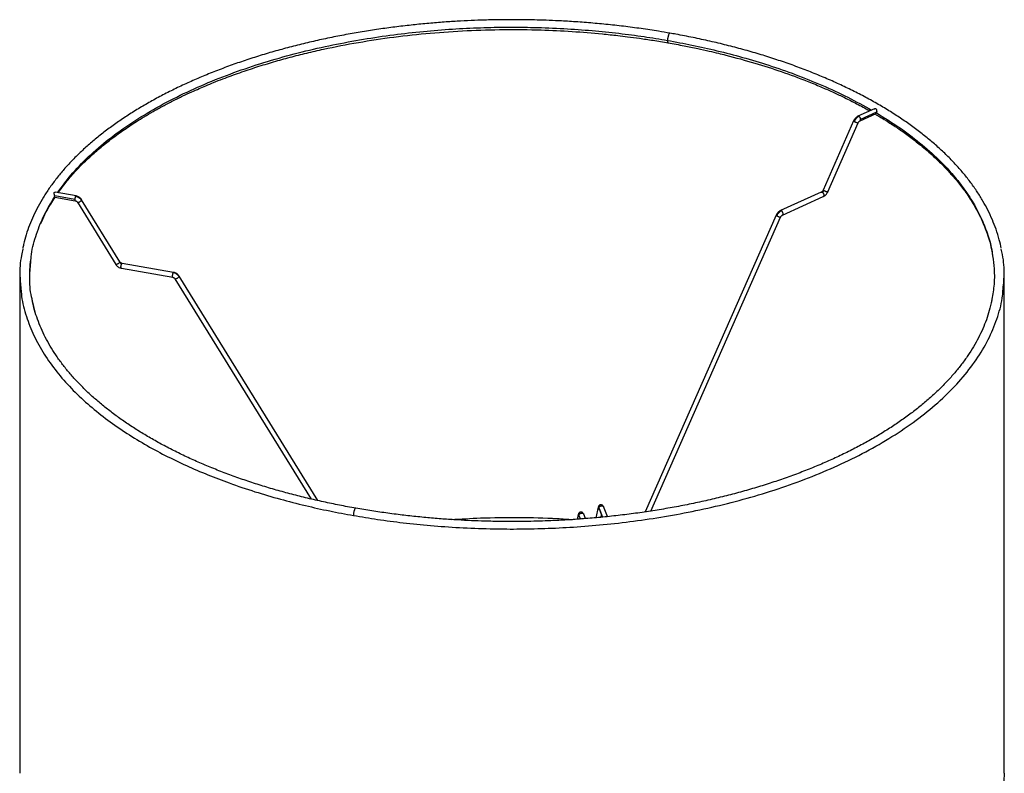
# Paper-space layout '_Trimétrica' of a CAD drawing. Header units: millimetres. Extents: x -243 to 157, y -192 to 554.
# Tile 2 of 2: x -243 to 157, y 248 to 554. Entities that reach past the tile are written whole.
import ezdxf

# ---------------------------------------------------------------- set-up
doc = ezdxf.new("R2010")
doc.units = ezdxf.units.MM

psp = doc.layouts.new('_Trimétrica')

# ---------------------------------------------------------------- linework, layer by layer
at = {"color": 7, "linetype": 'Continuous', "lineweight": 25}
for p, q in [((104.73, 518.11), (98.03, 515.09)), ((105.6, 516.72), (99.11, 513.8)), ((105.6, 516.72), (105.55, 516.46)), ((96.26, 513.21), (83.89, 485.11)), ((85.72, 484.31), (98.09, 512.4)), ((98.87, 513.28), (105.37, 516.21)), ((-219.79, 482.73), (-228.28, 484.22)), ((83.12, 484.24), (66.53, 476.76)), ((-228.41, 482.44), (-228.45, 482.69)), ((-220.29, 481.26), (-228.45, 482.69)), ((-228.45, 482.22), (-220.14, 480.76)), ((-201.95, 455.94), (-217.51, 481.19)), ((67.35, 474.94), (83.94, 482.42)), ((-219.21, 480.14), (-203.66, 454.89)), ((64.75, 474.88), (11.48, 354.29)), ((13.82, 354.63), (66.58, 474.07)), ((-201.37, 453.34), (-180.5, 449.68)), ((-180.16, 451.65), (-201.03, 455.31)), ((-242.58, 450.35), (-242.58, 248.06)), ((-179.58, 449.06), (-124.2, 359.51)), ((-121.46, 358.88), (-177.88, 450.11)), ((157.42, 248.06), (157.42, 450.35)), ((-236.21, 434.97), (-237.45, 440.02)), ((152.32, 439.96), (152.28, 439.72)), ((-7.52, 356.21), (-8.49, 351.92)), ((-3.8, 352.38), (-5.37, 356.46)), ((-15.65, 353.24), (-16.08, 351.31)), ((-15.27, 352.61), (-15.32, 352.87)), ((-15.26, 352.6), (-15.28, 352.62)), ((-15.28, 352.61), (-14.81, 351.4)), ((-12.73, 351.55), (-13.41, 353.33)), ((-5.79, 352.17), (-7.2, 355.84)), ((-7.14, 355.59), (-7.2, 355.84)), ((-7.14, 355.57), (-7.16, 355.6)), ((-7.07, 355.43), (-5.82, 352.17)), ((-6.39, 352.1), (-6.17, 353.1))]:
    psp.add_line(p, q, dxfattribs=at)
for points, knots in [([(-42.58, 554.33), (-45.22, 554.32), (-48.97, 554.3), (-54.52, 554.15), (-59.31, 553.98), (-65.01, 553.69), (-71, 553.3), (-77.25, 552.78), (-83.68, 552.14), (-90.21, 551.37), (-96.82, 550.47), (-103.46, 549.44), (-110.1, 548.28), (-116.72, 546.98), (-123.29, 545.55), (-129.8, 543.99), (-136.23, 542.3), (-142.57, 540.49), (-148.79, 538.55), (-154.9, 536.49), (-160.86, 534.3), (-166.69, 532), (-172.35, 529.59), (-177.85, 527.07), (-183.18, 524.44), (-188.32, 521.71), (-193.27, 518.87), (-198.02, 515.94), (-202.56, 512.92), (-206.89, 509.81), (-210.99, 506.61), (-214.87, 503.34), (-218.52, 499.98), (-221.93, 496.55), (-225.1, 493.06), (-228.02, 489.49), (-230.68, 485.87), (-233.09, 482.19), (-235.24, 478.45), (-237.13, 474.66), (-238.75, 470.83), (-240.07, 466.95), (-240.97, 463.79), (-241.32, 461.93), (-241.43, 461.37)], [0, 0, 0, 0, 0.027148, 0.038395, 0.057033, 0.076417, 0.097227, 0.118952, 0.141383, 0.164354, 0.187748, 0.211476, 0.235474, 0.259691, 0.284087, 0.308631, 0.333298, 0.358068, 0.382924, 0.407852, 0.43284, 0.457879, 0.48296, 0.508077, 0.533224, 0.558396, 0.583589, 0.608801, 0.634028, 0.65927, 0.684525, 0.709792, 0.735071, 0.760363, 0.785671, 0.810995, 0.836341, 0.861711, 0.887114, 0.912555, 0.938047, 0.963601, 0.989232, 1, 1, 1, 1]), ([(21.61, 548.84), (20.07, 549.11), (16.2, 549.79), (9.91, 550.72), (2.78, 551.66), (-4.35, 552.45), (-11.41, 553.09), (-18.25, 553.58), (-24.44, 553.92), (-29.85, 554.13), (-35.75, 554.29), (-39.93, 554.32), (-42.58, 554.33)], [0, 0, 0, 0, 0.07447, 0.187631, 0.300256, 0.412023, 0.52228, 0.629473, 0.72875, 0.808097, 0.878623, 1, 1, 1, 1]), ([(-227.28, 484.05), (-225.55, 486.44), (-221.91, 491.44), (-214.87, 498.7), (-206.61, 505.82), (-197.32, 512.49), (-187.16, 518.67), (-176.26, 524.32), (-164.76, 529.41), (-152.81, 533.94), (-140.55, 537.89), (-128.11, 541.28), (-115.61, 544.12), (-103.15, 546.44), (-90.85, 548.26), (-78.76, 549.63), (-66.97, 550.58), (-55.53, 551.14), (-44.47, 551.35), (-33.17, 551.24), (-21.71, 550.79), (-10.17, 549.97), (0.7, 548.86), (10.93, 547.53), (17.45, 546.44), (20.63, 545.91)], [0, 0, 0, 0, 0.04866, 0.101758, 0.154483, 0.206664, 0.258139, 0.308762, 0.358398, 0.406935, 0.454272, 0.500331, 0.545049, 0.58838, 0.630293, 0.670772, 0.709812, 0.747421, 0.783615, 0.818417, 0.858384, 0.896454, 0.932696, 0.967186, 1, 1, 1, 1]), ([(-227.03, 484), (-226.26, 485.08), (-224.48, 487.56), (-221.19, 491.47), (-217.14, 495.78), (-212.65, 499.99), (-208.02, 503.89), (-203.24, 507.54), (-198.02, 511.18), (-193, 514.37), (-188.43, 517.05), (-184.52, 519.21), (-180.49, 521.31), (-176.55, 523.24), (-172.97, 524.91), (-169.85, 526.3), (-166.88, 527.57), (-163.68, 528.89), (-159.12, 530.68), (-153.29, 532.82), (-146.41, 535.12), (-139.58, 537.2), (-132.83, 539.08), (-126.05, 540.8), (-116.86, 542.9), (-105.1, 545.19), (-90.62, 547.37), (-75.85, 548.97), (-60.9, 549.99), (-45.84, 550.42), (-31.57, 550.26), (-18.22, 549.62), (-8.89, 548.87), (-2.71, 548.24), (0.71, 547.86), (4.69, 547.38), (9.46, 546.74), (14.98, 545.93), (18.86, 545.26), (20.92, 544.91)], [0, 0, 0, 0, 0.022287, 0.051226, 0.082395, 0.11482, 0.143809, 0.170487, 0.199486, 0.230807, 0.249124, 0.267967, 0.287316, 0.305772, 0.321705, 0.334936, 0.346415, 0.359718, 0.375383, 0.402902, 0.43017, 0.456125, 0.480981, 0.505715, 0.530442, 0.579874, 0.629287, 0.678686, 0.728075, 0.777449, 0.826807, 0.868258, 0.909164, 0.919576, 0.930244, 0.943555, 0.959766, 0.978662, 1, 1, 1, 1]), ([(21.61, 548.85), (21.57, 548.85), (21.47, 548.85), (21.27, 548.64), (21.07, 548.23), (20.92, 547.8), (20.81, 547.43), (20.73, 547.03), (20.65, 546.5), (20.63, 546.14), (20.63, 545.91)], [0, 0, 0, 0, 0.08544, 0.259829, 0.434217, 0.528781, 0.625914, 0.723631, 0.819878, 1, 1, 1, 1]), ([(156.27, 461.43), (156.02, 462.58), (155.46, 465.19), (154.23, 469.07), (152.68, 473.06), (150.91, 476.87), (148.86, 480.65), (146.54, 484.38), (143.95, 488.06), (141.1, 491.68), (137.99, 495.25), (134.63, 498.75), (131.01, 502.18), (127.15, 505.53), (123.06, 508.8), (118.73, 511.99), (114.17, 515.09), (109.4, 518.1), (104.42, 521.01), (99.23, 523.82), (93.84, 526.52), (88.26, 529.12), (82.51, 531.6), (76.58, 533.97), (70.48, 536.22), (64.23, 538.35), (57.84, 540.36), (51.31, 542.24), (44.65, 543.99), (37.88, 545.61), (31.01, 547.09), (25.58, 548.16), (22.41, 548.7), (21.61, 548.84)], [0, 0, 0, 0, 0.029117, 0.065595, 0.098407, 0.131263, 0.16416, 0.197093, 0.23006, 0.263055, 0.296071, 0.329104, 0.362149, 0.395201, 0.428258, 0.461315, 0.49437, 0.527422, 0.560467, 0.593505, 0.626535, 0.659555, 0.692564, 0.725561, 0.758544, 0.791511, 0.82446, 0.857387, 0.890287, 0.923154, 0.95598, 0.988752, 1, 1, 1, 1]), ([(20.63, 545.91), (23.94, 545.3), (30.74, 544.04), (40.93, 541.74), (51.39, 539.02), (62.04, 535.8), (72.81, 532.05), (83.56, 527.72), (94, 522.92), (100.41, 519.35), (103.57, 517.59)], [0, 0, 0, 0, 0.104847, 0.215325, 0.33171, 0.454261, 0.58322, 0.718798, 0.861162, 1, 1, 1, 1]), ([(20.63, 545.91), (20.63, 545.78), (20.64, 545.52), (20.7, 545.2), (20.79, 544.97), (20.88, 544.94), (20.93, 544.92)], [0, 0, 0, 0, 0.229254, 0.483589, 0.757901, 1, 1, 1, 1]), ([(20.92, 544.91), (23.07, 544.53), (27.09, 543.8), (32.63, 542.66), (37.27, 541.63), (41.06, 540.74), (47.31, 539.19), (55.96, 536.81), (67, 533.26), (75.86, 529.99), (82.7, 527.18), (87.56, 525.04), (92.21, 522.86), (97.01, 520.45), (100.63, 518.54), (102.56, 517.42), (102.84, 517.26)], [0, 0, 0, 0, 0.068721, 0.12912, 0.180334, 0.221621, 0.255328, 0.390441, 0.518211, 0.649219, 0.720736, 0.783499, 0.842996, 0.911423, 0.987396, 1, 1, 1, 1]), ([(104.74, 518.1), (104.82, 518.14), (104.95, 518.2), (105.15, 518.19), (105.3, 518.13), (105.42, 518.03), (105.54, 517.84), (105.61, 517.53), (105.63, 517.19), (105.62, 516.91), (105.6, 516.78), (105.6, 516.72)], [0, 0, 0, 0, 0.131433, 0.218604, 0.305383, 0.392434, 0.479576, 0.652638, 0.825856, 0.914164, 1, 1, 1, 1]), ([(105.55, 516.46), (105.52, 516.4), (105.48, 516.28), (105.41, 516.24), (105.38, 516.22)], [0, 0, 0, 0, 0.564014, 1, 1, 1, 1]), ([(105.55, 516.46), (108.61, 514.56), (114.87, 510.68), (123.31, 504.3), (130.43, 497.98), (136.26, 491.82), (140.97, 485.96), (145.03, 479.82), (148.4, 473.42), (150.91, 466.79), (152.36, 461.73), (152.66, 458.89), (152.72, 458.33)], [0, 0, 0, 0, 0.11568, 0.236008, 0.360895, 0.457478, 0.556455, 0.657714, 0.761118, 0.866507, 0.973696, 1, 1, 1, 1]), ([(98.02, 515.09), (97.84, 514.99), (97.48, 514.8), (96.99, 514.35), (96.56, 513.81), (96.35, 513.4), (96.26, 513.2)], [0, 0, 0, 0, 0.249215, 0.504417, 0.757356, 1, 1, 1, 1]), ([(96.27, 513.2), (96.27, 513.19), (96.25, 513.17), (96.34, 513.09), (96.47, 513.01), (96.53, 512.97)], [0, 0, 0, 0, 0.2201292, 0.6234493, 1, 1, 1, 1]), ([(98.45, 515.04), (98.26, 514.94), (97.88, 514.74), (97.34, 514.24), (96.87, 513.65), (96.64, 513.19), (96.53, 512.97)], [0, 0, 0, 0, 0.2459577, 0.5, 0.7540423, 1, 1, 1, 1]), ([(96.53, 512.97), (96.59, 512.94), (96.69, 512.88), (96.82, 512.82), (96.89, 512.78)], [0, 0, 0, 0, 0.48517, 1, 1, 1, 1]), ([(96.89, 512.78), (96.99, 512.73), (97.2, 512.64), (97.52, 512.51), (97.78, 512.43), (97.97, 512.38), (98.07, 512.37), (98.07, 512.4), (98.07, 512.41)], [0, 0, 0, 0, 0.192591, 0.382841, 0.560252, 0.728073, 0.911425, 1, 1, 1, 1]), ([(98.45, 515.04), (98.36, 515.08), (98.24, 515.13), (98.1, 515.12), (98.05, 515.09), (98.03, 515.08)], [0, 0, 0, 0, 0.548201, 0.841128, 1, 1, 1, 1]), ([(98.09, 512.4), (98.14, 512.5), (98.24, 512.7), (98.44, 512.96), (98.65, 513.16), (98.8, 513.24), (98.88, 513.28)], [0, 0, 0, 0, 0.252924, 0.509201, 0.760761, 1, 1, 1, 1]), ([(99.11, 513.8), (99.1, 513.91), (99.08, 514.08), (99, 514.32), (98.92, 514.51), (98.82, 514.68), (98.66, 514.88), (98.53, 514.98), (98.45, 515.04)], [0, 0, 0, 0, 0.235606, 0.363365, 0.494595, 0.626614, 0.756648, 1, 1, 1, 1]), ([(98.87, 513.28), (98.89, 513.29), (98.94, 513.31), (99, 513.39), (99.09, 513.54), (99.1, 513.69), (99.11, 513.8)], [0, 0, 0, 0, 0.110584, 0.34657, 0.576317, 1, 1, 1, 1]), ([(104.96, 516.02), (105.63, 515.64), (107.92, 514.32), (111.49, 512.06), (115.11, 509.63), (117.88, 507.65), (120.08, 506.01), (122.37, 504.24), (124.87, 502.2), (127.48, 499.95), (129.98, 497.66), (132.09, 495.59), (133.78, 493.86), (135.19, 492.34), (136.58, 490.78), (138.1, 488.99), (139.75, 486.94), (141.51, 484.59), (143.21, 482.13), (144.72, 479.72), (146.02, 477.49), (147.22, 475.24), (148.39, 472.82), (149.53, 470.17), (150.63, 467.21), (151.65, 463.83), (152.36, 461.06), (152.59, 459.42), (152.63, 459.09)], [0, 0, 0, 0, 0.024265, 0.083267, 0.13767, 0.168939, 0.198444, 0.231755, 0.269749, 0.31257, 0.356249, 0.394157, 0.423591, 0.448113, 0.474413, 0.505344, 0.541001, 0.579894, 0.62537, 0.665373, 0.700216, 0.736383, 0.776039, 0.819245, 0.864971, 0.919816, 0.984162, 1, 1, 1, 1]), ([(-228.45, 482.69), (-228.46, 482.75), (-228.48, 482.88), (-228.54, 483.15), (-228.61, 483.49), (-228.65, 483.8), (-228.63, 484), (-228.58, 484.12), (-228.5, 484.2), (-228.39, 484.24), (-228.32, 484.22), (-228.28, 484.2)], [0, 0, 0, 0, 0.091007, 0.184634, 0.368996, 0.553319, 0.646081, 0.738458, 0.831127, 0.923822, 1, 1, 1, 1]), ([(83.89, 485.11), (83.84, 485.01), (83.74, 484.81), (83.54, 484.56), (83.32, 484.35), (83.17, 484.27), (83.1, 484.23)], [0, 0, 0, 0, 0.252924, 0.509201, 0.760761, 1, 1, 1, 1]), ([(83.12, 484.24), (83.14, 484.25), (83.18, 484.27), (83.32, 484.28), (83.45, 484.22), (83.53, 484.19)], [0, 0, 0, 0, 0.1290617, 0.4323699, 1, 1, 1, 1]), ([(83.53, 484.19), (83.59, 484.22), (83.72, 484.29), (83.9, 484.45), (84.06, 484.65), (84.13, 484.8), (84.17, 484.88)], [0, 0, 0, 0, 0.245958, 0.5, 0.754042, 1, 1, 1, 1]), ([(84.17, 484.88), (84.1, 484.92), (83.97, 485), (83.88, 485.08), (83.9, 485.1), (83.9, 485.11)], [0, 0, 0, 0, 0.376551, 0.779871, 1, 1, 1, 1]), ([(83.96, 482.43), (84.14, 482.52), (84.49, 482.71), (84.99, 483.17), (85.42, 483.71), (85.62, 484.11), (85.72, 484.31)], [0, 0, 0, 0, 0.249215, 0.504417, 0.757356, 1, 1, 1, 1]), ([(84.52, 484.69), (84.45, 484.72), (84.32, 484.79), (84.22, 484.85), (84.17, 484.88)], [0, 0, 0, 0, 0.5148295, 1, 1, 1, 1]), ([(85.71, 484.31), (85.71, 484.31), (85.71, 484.28), (85.6, 484.29), (85.41, 484.34), (85.15, 484.42), (84.84, 484.54), (84.63, 484.64), (84.52, 484.69)], [0, 0, 0, 0, 0.088575, 0.271927, 0.439748, 0.617159, 0.807409, 1, 1, 1, 1]), ([(-238.12, 456.44), (-238.1, 456.95), (-237.91, 460.22), (-236.27, 466.23), (-233.23, 474.44), (-230.02, 479.77), (-228.41, 482.44)], [0, 0, 0, 0, 0.057471, 0.369792, 0.684322, 1, 1, 1, 1]), ([(-234.09, 471.45), (-233.55, 472.69), (-232.37, 475.36), (-230.41, 478.92), (-228.9, 481.22), (-228.3, 482.13)], [0, 0, 0, 0, 0.343235, 0.740948, 1, 1, 1, 1]), ([(-228.31, 482.23), (-228.32, 482.21), (-228.36, 482.19), (-228.38, 482.26), (-228.4, 482.38), (-228.41, 482.44)], [0, 0, 0, 0, 0.333034, 0.666603, 1, 1, 1, 1]), ([(-219.96, 482.6), (-220.01, 482.53), (-220.07, 482.42), (-220.14, 482.19), (-220.2, 482), (-220.24, 481.8), (-220.28, 481.55), (-220.28, 481.37), (-220.29, 481.26)], [0, 0, 0, 0, 0.243352, 0.373386, 0.505405, 0.636635, 0.764394, 1, 1, 1, 1]), ([(-220.29, 481.26), (-220.28, 481.16), (-220.28, 481.01), (-220.24, 480.87), (-220.2, 480.79), (-220.14, 480.76), (-220.07, 480.76), (-220.01, 480.84), (-219.96, 480.89)], [0, 0, 0, 0, 0.235606, 0.363365, 0.494595, 0.626614, 0.756648, 1, 1, 1, 1]), ([(-220.16, 480.77), (-220.06, 480.75), (-219.87, 480.7), (-219.6, 480.55), (-219.36, 480.36), (-219.25, 480.2), (-219.2, 480.12)], [0, 0, 0, 0, 0.246131, 0.500233, 0.754215, 1, 1, 1, 1]), ([(-219.79, 482.73), (-219.81, 482.73), (-219.86, 482.73), (-219.92, 482.66), (-219.96, 482.6)], [0, 0, 0, 0, 0.323566, 1, 1, 1, 1]), ([(-219.96, 482.6), (-219.73, 482.55), (-219.25, 482.43), (-218.58, 482.06), (-217.98, 481.57), (-217.7, 481.17), (-217.56, 480.97)], [0, 0, 0, 0, 0.245958, 0.5, 0.754042, 1, 1, 1, 1]), ([(-217.52, 481.2), (-217.65, 481.39), (-217.92, 481.76), (-218.47, 482.22), (-219.1, 482.57), (-219.55, 482.67), (-219.77, 482.73)], [0, 0, 0, 0, 0.246032, 0.5001, 0.754116, 1, 1, 1, 1]), ([(-219.21, 480.14), (-219.21, 480.13), (-219.2, 480.11), (-219.16, 480.09), (-219.07, 480.08), (-218.92, 480.09), (-218.69, 480.16), (-218.42, 480.29), (-218.19, 480.42), (-218.02, 480.53), (-217.87, 480.65), (-217.69, 480.81), (-217.61, 480.91), (-217.56, 480.97)], [0, 0, 0, 0, 0.010874, 0.091154, 0.170953, 0.248642, 0.391911, 0.53518, 0.61287, 0.692669, 0.772948, 0.85202, 1, 1, 1, 1]), ([(-217.56, 480.97), (-217.53, 481.03), (-217.48, 481.12), (-217.5, 481.17), (-217.51, 481.18)], [0, 0, 0, 0, 0.684529, 1, 1, 1, 1]), ([(83.53, 484.19), (83.61, 484.13), (83.74, 484.03), (83.9, 483.83), (84, 483.66), (84.09, 483.47), (84.17, 483.23), (84.18, 483.05), (84.19, 482.94)], [0, 0, 0, 0, 0.243352, 0.373386, 0.505405, 0.636635, 0.764394, 1, 1, 1, 1]), ([(84.19, 482.94), (84.18, 482.84), (84.17, 482.69), (84.09, 482.54), (84.02, 482.46), (83.96, 482.43), (83.94, 482.42)], [0, 0, 0, 0, 0.412414, 0.636051, 0.865761, 1, 1, 1, 1]), ([(66.51, 476.76), (66.33, 476.66), (65.97, 476.47), (65.48, 476.02), (65.05, 475.48), (64.85, 475.08), (64.75, 474.88)], [0, 0, 0, 0, 0.249234, 0.504422, 0.757344, 1, 1, 1, 1]), ([(66.94, 476.71), (66.75, 476.61), (66.37, 476.41), (65.84, 475.91), (65.36, 475.32), (65.14, 474.87), (65.03, 474.65)], [0, 0, 0, 0, 0.2459732, 0.5, 0.7540268, 1, 1, 1, 1]), ([(66.94, 476.71), (66.85, 476.75), (66.73, 476.8), (66.59, 476.79), (66.54, 476.77), (66.53, 476.76)], [0, 0, 0, 0, 0.56763, 0.870938, 1, 1, 1, 1]), ([(67.6, 475.47), (67.59, 475.58), (67.57, 475.75), (67.49, 475.99), (67.41, 476.18), (67.31, 476.35), (67.15, 476.55), (67.02, 476.65), (66.94, 476.71)], [0, 0, 0, 0, 0.235606, 0.363365, 0.494595, 0.626614, 0.756648, 1, 1, 1, 1]), ([(64.76, 474.87), (64.76, 474.87), (64.74, 474.85), (64.83, 474.77), (64.96, 474.68), (65.03, 474.65)], [0, 0, 0, 0, 0.220145, 0.623457, 1, 1, 1, 1]), ([(65.03, 474.65), (65.08, 474.62), (65.18, 474.56), (65.31, 474.49), (65.38, 474.46)], [0, 0, 0, 0, 0.485179, 1, 1, 1, 1]), ([(65.38, 474.46), (65.49, 474.41), (65.7, 474.31), (66.01, 474.19), (66.27, 474.1), (66.46, 474.06), (66.56, 474.05), (66.56, 474.07), (66.56, 474.08)], [0, 0, 0, 0, 0.192587, 0.382848, 0.560275, 0.728092, 0.911436, 1, 1, 1, 1]), ([(66.58, 474.07), (66.63, 474.17), (66.73, 474.37), (66.93, 474.63), (67.15, 474.83), (67.29, 474.91), (67.37, 474.95)], [0, 0, 0, 0, 0.252947, 0.50921, 0.760753, 1, 1, 1, 1]), ([(67.35, 474.95), (67.37, 474.95), (67.42, 474.98), (67.49, 475.06), (67.58, 475.21), (67.59, 475.36), (67.6, 475.47)], [0, 0, 0, 0, 0.134239, 0.363949, 0.587586, 1, 1, 1, 1]), ([(-241.35, 461.08), (-241.56, 460.23), (-242.47, 456.61), (-242.8, 450.94), (-242.3, 446.15), (-242.09, 444.15)], [0, 0, 0, 0, 0.15028, 0.645642, 1, 1, 1, 1]), ([(156.94, 444.15), (157.15, 446.28), (157.64, 451.18), (157.27, 456.86), (156.39, 460.37), (156.2, 461.13)], [0, 0, 0, 0, 0.377064, 0.86432, 1, 1, 1, 1]), ([(-237.45, 440.02), (-237.59, 440.57), (-238.41, 443.79), (-238.78, 449.29), (-238.33, 454.21), (-238.12, 456.44)], [0, 0, 0, 0, 0.101354, 0.593702, 1, 1, 1, 1]), ([(-238.58, 450.35), (-238.57, 451.9), (-238.56, 454.1), (-238.19, 456.43), (-238.08, 457.11)], [0, 0, 0, 0, 0.705856, 1, 1, 1, 1]), ([(152.72, 458.33), (152.97, 456.57), (153.56, 452.46), (153.45, 446.32), (152.67, 441.97), (152.32, 439.96)], [0, 0, 0, 0, 0.287292, 0.670957, 1, 1, 1, 1]), ([(-202, 455.73), (-202.05, 455.66), (-202.13, 455.56), (-202.31, 455.4), (-202.47, 455.28), (-202.64, 455.17), (-202.86, 455.04), (-203.14, 454.91), (-203.37, 454.84), (-203.52, 454.83), (-203.6, 454.84), (-203.65, 454.86), (-203.65, 454.89), (-203.65, 454.89)], [0, 0, 0, 0, 0.14798, 0.227052, 0.307331, 0.38713, 0.46482, 0.608089, 0.751358, 0.829047, 0.908846, 0.989126, 1, 1, 1, 1]), ([(-203.64, 454.87), (-203.51, 454.69), (-203.25, 454.31), (-202.69, 453.86), (-202.06, 453.51), (-201.61, 453.4), (-201.39, 453.35)], [0, 0, 0, 0, 0.246032, 0.5001, 0.754116, 1, 1, 1, 1]), ([(-201.96, 455.94), (-201.95, 455.92), (-201.92, 455.87), (-201.97, 455.79), (-202, 455.73)], [0, 0, 0, 0, 0.315471, 1, 1, 1, 1]), ([(-202, 455.73), (-201.96, 455.66), (-201.86, 455.53), (-201.66, 455.36), (-201.44, 455.24), (-201.28, 455.2), (-201.2, 455.18)], [0, 0, 0, 0, 0.245958, 0.5, 0.754042, 1, 1, 1, 1]), ([(-201.01, 455.3), (-201.1, 455.33), (-201.29, 455.37), (-201.56, 455.52), (-201.8, 455.72), (-201.91, 455.88), (-201.97, 455.96)], [0, 0, 0, 0, 0.246131, 0.500233, 0.754215, 1, 1, 1, 1]), ([(-201.52, 453.84), (-201.52, 453.95), (-201.51, 454.12), (-201.47, 454.38), (-201.43, 454.58), (-201.38, 454.77), (-201.3, 455), (-201.24, 455.11), (-201.2, 455.18)], [0, 0, 0, 0, 0.2356056, 0.3633653, 0.4945948, 0.6266144, 0.7566477, 1, 1, 1, 1]), ([(-201.37, 453.34), (-201.37, 453.34), (-201.4, 453.34), (-201.43, 453.37), (-201.47, 453.45), (-201.51, 453.59), (-201.52, 453.74), (-201.52, 453.84)], [0, 0, 0, 0, 0.021286, 0.227488, 0.432457, 0.632006, 1, 1, 1, 1]), ([(-201.2, 455.18), (-201.16, 455.24), (-201.1, 455.31), (-201.04, 455.31), (-201.03, 455.31)], [0, 0, 0, 0, 0.676434, 1, 1, 1, 1]), ([(-180.33, 451.52), (-180.37, 451.45), (-180.44, 451.33), (-180.51, 451.11), (-180.56, 450.92), (-180.6, 450.72), (-180.64, 450.46), (-180.65, 450.29), (-180.65, 450.18)], [0, 0, 0, 0, 0.243352, 0.373386, 0.505405, 0.636635, 0.764394, 1, 1, 1, 1]), ([(-180.65, 450.18), (-180.65, 450.08), (-180.64, 449.92), (-180.6, 449.78), (-180.56, 449.71), (-180.51, 449.67), (-180.44, 449.68), (-180.37, 449.76), (-180.33, 449.81)], [0, 0, 0, 0, 0.235606, 0.363365, 0.494595, 0.626614, 0.756648, 1, 1, 1, 1]), ([(-180.52, 449.69), (-180.43, 449.66), (-180.24, 449.62), (-179.97, 449.47), (-179.73, 449.28), (-179.62, 449.12), (-179.56, 449.04)], [0, 0, 0, 0, 0.246134, 0.500216, 0.754187, 1, 1, 1, 1]), ([(-180.16, 451.65), (-180.18, 451.65), (-180.23, 451.65), (-180.29, 451.57), (-180.33, 451.52)], [0, 0, 0, 0, 0.3235659, 1, 1, 1, 1]), ([(-177.93, 449.9), (-178.07, 450.09), (-178.35, 450.49), (-178.94, 450.98), (-179.62, 451.35), (-180.1, 451.47), (-180.33, 451.52)], [0, 0, 0, 0, 0.245973, 0.5, 0.754027, 1, 1, 1, 1]), ([(-177.89, 450.13), (-178.02, 450.31), (-178.29, 450.68), (-178.84, 451.14), (-179.47, 451.48), (-179.92, 451.59), (-180.14, 451.64)], [0, 0, 0, 0, 0.246042, 0.500092, 0.754096, 1, 1, 1, 1]), ([(-179.58, 449.06), (-179.58, 449.05), (-179.57, 449.03), (-179.52, 449.01), (-179.44, 449), (-179.29, 449.01), (-179.06, 449.08), (-178.79, 449.21), (-178.56, 449.34), (-178.39, 449.45), (-178.24, 449.57), (-178.06, 449.73), (-177.98, 449.83), (-177.93, 449.9)], [0, 0, 0, 0, 0.010686, 0.090981, 0.170795, 0.248499, 0.391796, 0.535092, 0.612796, 0.69261, 0.772905, 0.851992, 1, 1, 1, 1]), ([(-177.93, 449.9), (-177.89, 449.96), (-177.85, 450.04), (-177.87, 450.09), (-177.88, 450.11)], [0, 0, 0, 0, 0.683928, 1, 1, 1, 1]), ([(-242.09, 444.15), (-242.03, 443.39), (-241.8, 439.91), (-240.13, 433.81), (-237.11, 425.98), (-232.94, 418.46), (-227.84, 411.3), (-221.89, 404.53), (-215.23, 398.2), (-207.97, 392.3), (-200.22, 386.85), (-192.1, 381.84), (-183.7, 377.28), (-175.11, 373.13), (-166.41, 369.4), (-157.13, 365.84), (-147.29, 362.52), (-136.95, 359.47), (-126.79, 356.87), (-116.89, 354.66), (-110.29, 353.44), (-107.07, 352.85)], [0, 0, 0, 0, 0.018719, 0.085683, 0.151348, 0.215562, 0.278191, 0.339131, 0.398296, 0.455624, 0.511075, 0.564626, 0.616271, 0.666019, 0.713891, 0.75992, 0.812774, 0.863114, 0.911031, 0.956625, 1, 1, 1, 1]), ([(-106.07, 355.81), (-107.19, 356), (-110.52, 356.58), (-115.99, 357.67), (-122.49, 359.08), (-128.92, 360.62), (-135.27, 362.29), (-141.52, 364.08), (-147.66, 366), (-153.67, 368.03), (-159.55, 370.18), (-165.27, 372.45), (-170.84, 374.82), (-176.23, 377.3), (-181.45, 379.88), (-186.48, 382.55), (-191.31, 385.33), (-195.94, 388.19), (-200.36, 391.13), (-204.57, 394.16), (-208.55, 397.26), (-212.3, 400.44), (-215.82, 403.68), (-219.11, 406.99), (-222.15, 410.36), (-224.95, 413.79), (-227.5, 417.27), (-229.8, 420.8), (-231.84, 424.38), (-233.62, 428), (-235.15, 431.67), (-236.38, 435.38), (-237.18, 438.26), (-237.48, 439.91), (-237.54, 440.3)], [0, 0, 0, 0, 0.015782, 0.047071, 0.078585, 0.110285, 0.142136, 0.174111, 0.206189, 0.23835, 0.27058, 0.302864, 0.335193, 0.367557, 0.399949, 0.432362, 0.464793, 0.497239, 0.529698, 0.56217, 0.594658, 0.627164, 0.659694, 0.692257, 0.724864, 0.757527, 0.790265, 0.823098, 0.856047, 0.889139, 0.922401, 0.955862, 0.989547, 1, 1, 1, 1]), ([(-107.07, 352.85), (-103.82, 352.31), (-97.15, 351.19), (-86.68, 349.83), (-75.56, 348.7), (-63.76, 347.86), (-52.03, 347.4), (-40.46, 347.3), (-29.14, 347.52), (-17.43, 348.1), (-5.36, 349.08), (7.01, 350.49), (19.6, 352.37), (32.34, 354.76), (45.13, 357.68), (57.85, 361.17), (70.39, 365.23), (82.59, 369.89), (94.33, 375.12), (105.45, 380.92), (115.81, 387.27), (125.26, 394.12), (133.67, 401.42), (140.94, 409.1), (146.95, 417.1), (151.68, 425.33), (154.95, 433.7), (156.68, 439.99), (156.9, 443.48), (156.94, 444.15)], [0, 0, 0, 0, 0.027886, 0.057199, 0.088005, 0.120369, 0.154349, 0.183941, 0.214718, 0.246702, 0.279905, 0.314333, 0.349983, 0.386839, 0.424877, 0.464055, 0.50432, 0.545603, 0.58782, 0.630872, 0.674644, 0.719012, 0.763835, 0.808969, 0.854259, 0.899549, 0.944682, 0.989506, 1, 1, 1, 1]), ([(152.41, 440.24), (152.1, 438.86), (151.5, 436.23), (150.24, 432.38), (148.77, 428.69), (147.03, 425.03), (145.01, 421.42), (142.73, 417.84), (140.19, 414.31), (137.4, 410.83), (134.34, 407.41), (131.04, 404.04), (127.49, 400.74), (123.69, 397.51), (119.66, 394.35), (115.4, 391.27), (110.91, 388.27), (106.2, 385.35), (101.28, 382.53), (96.16, 379.81), (90.83, 377.18), (85.32, 374.66), (79.62, 372.24), (73.75, 369.94), (67.71, 367.75), (61.52, 365.68), (55.18, 363.73), (48.7, 361.9), (42.1, 360.21), (35.39, 358.64), (28.57, 357.2), (21.66, 355.9), (14.68, 354.73), (7.65, 353.71), (0.58, 352.82), (-6.47, 352.07), (-13.43, 351.47), (-20.2, 351.01), (-26.17, 350.72), (-31.45, 350.53), (-36.71, 350.4), (-40.43, 350.39), (-42.58, 350.38)], [0, 0, 0, 0, 0.028917, 0.054903, 0.08083, 0.106699, 0.132515, 0.158285, 0.184017, 0.209718, 0.235395, 0.261053, 0.286699, 0.312337, 0.337969, 0.363598, 0.389226, 0.414854, 0.440483, 0.466112, 0.491743, 0.517374, 0.543005, 0.568634, 0.594261, 0.619882, 0.645497, 0.6711, 0.696688, 0.722256, 0.747795, 0.773293, 0.798734, 0.824089, 0.849314, 0.874322, 0.898934, 0.9227, 0.945293, 0.9613, 0.977691, 1, 1, 1, 1]), ([(-7.51, 356.21), (-7.52, 356.17), (-7.56, 356.04), (-7.52, 355.8), (-7.39, 355.53), (-7.2, 355.33), (-7.05, 355.26), (-7, 355.24)], [0, 0, 0, 0, 0.115052, 0.352148, 0.602791, 0.871576, 1, 1, 1, 1]), ([(-6.52, 357.21), (-6.63, 357.19), (-6.86, 357.14), (-7.17, 356.91), (-7.41, 356.59), (-7.49, 356.33), (-7.53, 356.2)], [0, 0, 0, 0, 0.256992, 0.515595, 0.766283, 1, 1, 1, 1]), ([(-7.2, 355.84), (-7.19, 355.95), (-7.17, 356.11), (-7.05, 356.33), (-6.92, 356.48), (-6.77, 356.6), (-6.54, 356.74), (-6.34, 356.77), (-6.22, 356.8)], [0, 0, 0, 0, 0.2356056, 0.3633653, 0.4945948, 0.6266144, 0.7566477, 1, 1, 1, 1]), ([(-6.52, 357.2), (-6.51, 357.2), (-6.47, 357.24), (-6.36, 357.12), (-6.27, 356.91), (-6.22, 356.8)], [0, 0, 0, 0, 0.080851, 0.547857, 1, 1, 1, 1]), ([(-5.35, 356.42), (-5.39, 356.51), (-5.5, 356.74), (-5.79, 357.01), (-6.16, 357.21), (-6.4, 357.21), (-6.52, 357.21)], [0, 0, 0, 0, 0.1633213, 0.4344626, 0.7172292, 1, 1, 1, 1]), ([(-6.22, 356.8), (-6.09, 356.8), (-5.9, 356.8), (-5.67, 356.72), (-5.52, 356.62), (-5.42, 356.53), (-5.38, 356.47), (-5.37, 356.46)], [0, 0, 0, 0, 0.365269, 0.560447, 0.758607, 0.955581, 1, 1, 1, 1]), ([(-5.37, 356.46), (-5.35, 356.42), (-5.31, 356.37), (-5.29, 356.31), (-5.29, 356.29)], [0, 0, 0, 0, 0.68529, 1, 1, 1, 1]), ([(-106.07, 355.79), (-106.08, 355.79), (-106.11, 355.81), (-106.23, 355.77), (-106.43, 355.58), (-106.63, 355.17), (-106.78, 354.74), (-106.88, 354.37), (-106.97, 353.97), (-107.05, 353.44), (-107.06, 353.08), (-107.07, 352.85)], [0, 0, 0, 0, 0.003075, 0.096496, 0.268776, 0.441057, 0.534478, 0.630436, 0.726972, 0.822055, 1, 1, 1, 1]), ([(-42.58, 350.38), (-45.2, 350.39), (-48.91, 350.41), (-54.41, 350.55), (-59.16, 350.72), (-64.81, 351.01), (-70.74, 351.4), (-76.93, 351.91), (-83.3, 352.55), (-89.77, 353.31), (-96.31, 354.21), (-101.76, 355.04), (-105, 355.62), (-106.07, 355.81)], [0, 0, 0, 0, 0.121622, 0.172009, 0.255505, 0.342343, 0.435568, 0.532883, 0.633353, 0.736233, 0.840994, 0.947241, 1, 1, 1, 1]), ([(-15.63, 353.24), (-15.65, 353.2), (-15.68, 353.07), (-15.64, 352.83), (-15.51, 352.56), (-15.33, 352.36), (-15.19, 352.3), (-15.15, 352.28)], [0, 0, 0, 0, 0.119276, 0.362656, 0.619972, 0.8959, 1, 1, 1, 1]), ([(-14.65, 354.24), (-14.76, 354.22), (-14.98, 354.17), (-15.29, 353.94), (-15.53, 353.62), (-15.61, 353.36), (-15.65, 353.23)], [0, 0, 0, 0, 0.256896, 0.515454, 0.766171, 1, 1, 1, 1]), ([(-15.32, 352.87), (-15.31, 352.98), (-15.29, 353.14), (-15.17, 353.35), (-15.05, 353.5), (-14.89, 353.63), (-14.66, 353.76), (-14.47, 353.8), (-14.34, 353.83)], [0, 0, 0, 0, 0.235606, 0.363365, 0.494595, 0.626614, 0.756648, 1, 1, 1, 1]), ([(-14.34, 353.83), (-14.39, 353.93), (-14.49, 354.15), (-14.59, 354.26), (-14.64, 354.23), (-14.65, 354.22)], [0, 0, 0, 0, 0.451302, 0.91738, 1, 1, 1, 1]), ([(-13.4, 353.31), (-13.47, 353.45), (-13.6, 353.73), (-13.91, 354.04), (-14.28, 354.23), (-14.52, 354.24), (-14.65, 354.24)], [0, 0, 0, 0, 0.229509, 0.479211, 0.73961, 1, 1, 1, 1]), ([(-14.34, 353.83), (-14.22, 353.83), (-14.02, 353.83), (-13.79, 353.74), (-13.64, 353.65), (-13.52, 353.52), (-13.43, 353.41), (-13.42, 353.34), (-13.42, 353.32)], [0, 0, 0, 0, 0.303695, 0.465973, 0.630729, 0.794499, 0.953938, 1, 1, 1, 1]), ([(-7.06, 355.43), (-7.09, 355.46), (-7.13, 355.51), (-7.14, 355.57), (-7.14, 355.59)], [0, 0, 0, 0, 0.699325, 1, 1, 1, 1]), ([(-67.29, 351.19), (-63.32, 351.43), (-54.18, 352), (-39.76, 352.1), (-27.27, 351.86), (-20.07, 351.33), (-18.03, 351.18)], [0, 0, 0, 0, 0.242372, 0.5586859, 0.8749998, 1, 1, 1, 1]), ([(157.41, 248.06), (157.37, 245.32), (157.31, 241.74), (156.41, 238.18), (156.19, 237.34)], [0, 0, 0, 0, 0.762863, 1, 1, 1, 1])]:
    psp.add_open_spline(points, degree=3, knots=knots, dxfattribs=at)

doc.saveas('drawing.dxf')
